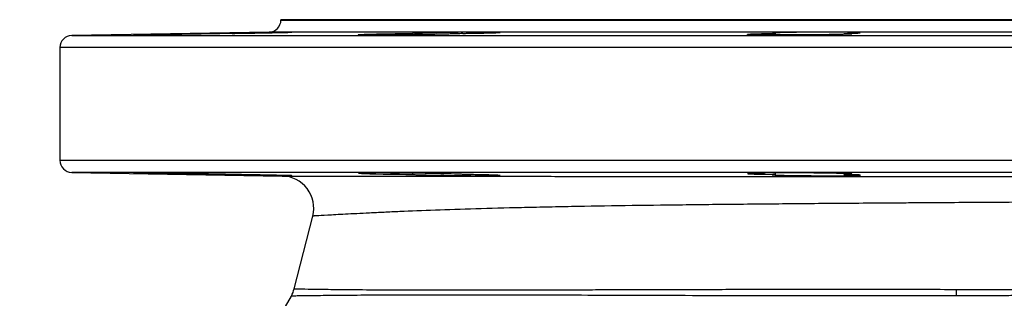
# Model space of a CAD drawing. Header units: millimetres. Extents: x 1605 to 5384, y 782 to 6178.
# Tile 21 of 26: x 4404 to 4894, y 2043 to 2182. Entities that reach past the tile are written whole.
import ezdxf

# ---------------------------------------------------------------- set-up
doc = ezdxf.new("R2010")
doc.units = ezdxf.units.MM
doc.header["$LTSCALE"] = 2

msp = doc.modelspace()

# ---------------------------------------------------------------- linework, layer by layer
at = {"color": 7, "linetype": 'Continuous', "lineweight": 25}
for p, q in [((4533.96, 2181.92), (4533.96, 2181.74)), ((4533.96, 2181.92), (5273.96, 2181.92)), ((4528.06, 2175.74), (4429.86, 2174.02)), ((4599.37, 2175.08), (4599.37, 2174.44)), ((4779.92, 2175.08), (4779.92, 2174.32)), ((4814.21, 2174.62), (4814.21, 2175.08)), ((4423.96, 2168.03), (4423.96, 2111.82)), ((4429.86, 2105.82), (4534.57, 2103.99)), ((4599.37, 2105.4), (4599.37, 2104.76)), ((4779.92, 2105.52), (4779.92, 2104.76)), ((4814.21, 2104.76), (4814.21, 2105.23)), ((4540.57, 2047.81), (4549.8, 2084.05))]:
    msp.add_line(p, q, dxfattribs=at)
at = {"color": 8, "linetype": 'Continuous', "lineweight": 25}
for p, q in [((4533.96, 2181.74), (5273.96, 2181.74)), ((4903.96, 2175.74), (4528.06, 2175.74)), ((4429.86, 2174.02), (5378.06, 2174.02)), ((4903.96, 2168.03), (4423.96, 2168.03)), ((4423.96, 2111.82), (4903.96, 2111.82)), ((4903.96, 2105.82), (4429.86, 2105.82))]:
    msp.add_line(p, q, dxfattribs=at)
at = {"color": 7, "linetype": 'Continuous', "lineweight": 25, "flags": 128}
for points in [[(4624.45, 2104.77), (4624.36, 2104.8), (4623.76, 2104.86), (4622.4, 2104.93), (4620.32, 2105), (4618.72, 2105.05), (4616.88, 2105.1), (4613.58, 2105.17), (4609.76, 2105.25), (4605.72, 2105.31), (4601.37, 2105.37), (4597.05, 2105.43), (4592.65, 2105.47), (4588.54, 2105.5), (4584.59, 2105.53), (4581.15, 2105.54), (4578.1, 2105.53), (4575.71, 2105.52), (4573.91, 2105.49), (4572.85, 2105.46), (4572.49, 2105.41), (4572.87, 2105.35), (4574, 2105.29), (4575.78, 2105.22), (4578.27, 2105.14), (4581.25, 2105.07), (4584.82, 2104.99), (4588.67, 2104.92), (4592.91, 2104.85), (4596.1, 2104.8), (4599.37, 2104.76), (4599.37, 2104.76)], [(4818.06, 2104.98), (4818.08, 2105.01), (4817.39, 2105.09), (4815.99, 2105.16), (4813.91, 2105.24), (4810.45, 2105.32), (4807.09, 2105.38), (4803.31, 2105.43), (4799.2, 2105.48), (4794.9, 2105.51), (4790.52, 2105.53), (4786.19, 2105.54), (4782.03, 2105.53), (4778.15, 2105.52), (4774.67, 2105.49), (4771.69, 2105.45), (4769.29, 2105.4), (4767.53, 2105.34), (4766.48, 2105.28), (4766.15, 2105.21), (4766.57, 2105.13), (4767.7, 2105.06), (4769.54, 2104.98), (4772.01, 2104.91), (4775.06, 2104.84), (4778.59, 2104.78), (4779.92, 2104.76), (4779.92, 2104.76)]]:
    msp.add_lwpolyline(points, dxfattribs=at)
at = {"color": 7, "linetype": 'Continuous', "lineweight": 25}
for centre, radius, start, end in [((4527.96, 2181.74), 6, 271, 0), ((4429.96, 2168.03), 6, 91, 180), ((4429.96, 2111.82), 6, 180, 269), ((4534.29, 2087.99), 16, 345.7152, 89), ((4283.96, 2181.92), 290, 294.4433, 331.6371), ((4525.07, 2051.76), 16, 331.6371, 345.7152), ((4572.04, 2047.08), 298.11, 359.4663, 0.0837)]:
    msp.add_arc(centre, radius, start, end, dxfattribs=at)
for points, knots in [([(4539.03, 2175.7), (4538.56, 2175.7), (4537.83, 2175.7), (4536.34, 2175.69), (4535.77, 2175.68), (4534.53, 2175.66), (4533.86, 2175.66), (4532.78, 2175.64), (4532.4, 2175.64), (4531.63, 2175.63), (4531.22, 2175.62), (4529.99, 2175.6), (4529.13, 2175.59), (4527.34, 2175.57), (4526.41, 2175.55), (4524.97, 2175.53), (4524.48, 2175.52), (4523.49, 2175.5), (4522.99, 2175.5), (4521.5, 2175.47), (4520.49, 2175.46), (4518.45, 2175.42), (4517.41, 2175.4), (4514.33, 2175.35), (4512.32, 2175.32), (4509.39, 2175.26), (4508.44, 2175.24), (4506.63, 2175.21), (4505.75, 2175.19), (4504.07, 2175.16), (4503.27, 2175.14), (4501.77, 2175.11), (4501.08, 2175.1), (4500.44, 2175.08)], [0, 0, 0, 0, 0.125, 0.125, 0.1875, 0.1875, 0.25, 0.25, 0.28125, 0.28125, 0.3125, 0.3125, 0.375, 0.375, 0.4375, 0.4375, 0.46875, 0.46875, 0.5, 0.5, 0.5625, 0.5625, 0.625, 0.625, 0.75, 0.75, 0.8125, 0.8125, 0.875, 0.875, 0.9375, 0.9375, 1, 1, 1, 1]), ([(4509.63, 2175.08), (4511.53, 2175.11), (4515.8, 2175.18), (4522.86, 2175.3), (4528.9, 2175.41), (4533.99, 2175.52), (4537.68, 2175.61), (4539.7, 2175.67), (4539.39, 2175.68), (4539.31, 2175.68)], [0, 0, 0, 0, 0.139221, 0.312952, 0.486703, 0.595492, 0.769211, 0.94293, 1, 1, 1, 1]), ([(4643.08, 2175.6), (4643.05, 2175.61), (4642.98, 2175.61), (4642.78, 2175.63), (4642.65, 2175.64), (4642.17, 2175.66), (4641.74, 2175.67), (4640.91, 2175.68), (4640.61, 2175.68), (4639.95, 2175.69), (4639.59, 2175.69), (4638.44, 2175.7), (4637.58, 2175.7), (4636.15, 2175.7), (4635.65, 2175.7), (4634.61, 2175.7), (4634.07, 2175.7), (4632.4, 2175.69), (4631.23, 2175.68), (4628.78, 2175.67), (4627.48, 2175.65), (4624.87, 2175.63), (4623.55, 2175.61), (4621.53, 2175.59), (4620.85, 2175.58), (4619.5, 2175.56), (4618.83, 2175.55), (4616.84, 2175.52), (4615.54, 2175.5), (4613.61, 2175.47), (4612.97, 2175.46), (4611.74, 2175.44), (4611.14, 2175.43), (4609.38, 2175.39), (4608.26, 2175.37), (4606.16, 2175.32), (4605.21, 2175.3), (4603.91, 2175.26), (4603.5, 2175.25), (4602.72, 2175.23), (4602.36, 2175.22), (4601.35, 2175.18), (4600.8, 2175.16), (4600.13, 2175.13), (4599.94, 2175.12), (4599.61, 2175.1), (4599.48, 2175.09), (4599.37, 2175.08)], [0, 0, 0, 0, 0.03125, 0.03125, 0.0625, 0.0625, 0.125, 0.125, 0.15625, 0.15625, 0.1875, 0.1875, 0.25, 0.25, 0.28125, 0.28125, 0.3125, 0.3125, 0.375, 0.375, 0.4375, 0.4375, 0.5, 0.5, 0.53125, 0.53125, 0.5625, 0.5625, 0.625, 0.625, 0.65625, 0.65625, 0.6875, 0.6875, 0.75, 0.75, 0.8125, 0.8125, 0.84375, 0.84375, 0.875, 0.875, 0.9375, 0.9375, 0.96875, 0.96875, 1, 1, 1, 1]), ([(4821.87, 2175.49), (4821.59, 2175.51), (4820.83, 2175.55), (4819.69, 2175.58), (4818.36, 2175.61), (4817.61, 2175.62), (4815.96, 2175.65), (4815.06, 2175.66), (4813.1, 2175.68), (4812.07, 2175.68), (4809.91, 2175.7), (4808.78, 2175.7), (4806.42, 2175.7), (4805.22, 2175.7), (4802.79, 2175.7), (4801.56, 2175.69), (4799.07, 2175.68), (4797.84, 2175.67), (4795.41, 2175.65), (4794.22, 2175.64), (4791.86, 2175.62), (4790.74, 2175.6), (4788.59, 2175.57), (4787.57, 2175.55), (4785.63, 2175.52), (4784.74, 2175.5), (4783.11, 2175.46), (4782.37, 2175.44), (4781.06, 2175.4), (4779.95, 2175.35), (4779.21, 2175.31), (4778.94, 2175.29)], [0, 0, 0, 0, 0.0625, 0.125, 0.125, 0.1875, 0.1875, 0.25, 0.25, 0.3125, 0.3125, 0.375, 0.375, 0.4375, 0.4375, 0.5, 0.5, 0.5625, 0.5625, 0.625, 0.625, 0.6875, 0.6875, 0.75, 0.75, 0.8125, 0.8125, 0.875, 0.875, 0.9375, 1, 1, 1, 1]), ([(4509.63, 2175.08), (4509.02, 2175.07), (4508.32, 2175.05), (4506.76, 2175.01), (4505.91, 2174.99), (4503.13, 2174.93), (4501.05, 2174.89), (4498.17, 2174.83), (4497.58, 2174.82), (4496.39, 2174.8), (4495.78, 2174.79), (4493.96, 2174.76), (4492.71, 2174.73), (4490.17, 2174.69), (4488.86, 2174.67), (4486.27, 2174.62), (4484.99, 2174.6), (4483.06, 2174.57), (4482.43, 2174.56), (4481.15, 2174.54), (4480.51, 2174.53), (4478.63, 2174.5), (4477.41, 2174.48), (4475.05, 2174.45), (4473.91, 2174.43), (4471.7, 2174.41), (4470.66, 2174.39), (4468.71, 2174.37), (4467.8, 2174.36), (4466.53, 2174.34), (4466.12, 2174.34), (4465.35, 2174.33), (4464.99, 2174.33), (4463.96, 2174.32), (4463.36, 2174.31), (4462.33, 2174.31), (4461.89, 2174.31), (4461.23, 2174.31), (4460.99, 2174.31), (4460.77, 2174.31), (4460.72, 2174.31), (4460.67, 2174.32), (4460.67, 2174.32), (4460.8, 2174.34), (4461.27, 2174.36), (4462.57, 2174.39), (4463.09, 2174.41), (4464.29, 2174.43), (4464.97, 2174.45), (4466.13, 2174.48), (4466.53, 2174.49), (4467.38, 2174.5), (4467.82, 2174.51), (4469.19, 2174.54), (4470.17, 2174.56), (4472.24, 2174.6), (4473.35, 2174.62), (4475.64, 2174.67), (4476.82, 2174.69), (4478.65, 2174.72), (4479.26, 2174.73), (4480.52, 2174.76), (4481.15, 2174.77), (4483.07, 2174.8), (4484.35, 2174.82), (4486.93, 2174.87), (4488.22, 2174.89), (4490.81, 2174.93), (4492.09, 2174.95), (4494.58, 2174.99), (4495.8, 2175.01), (4497.59, 2175.04), (4498.18, 2175.05), (4499.33, 2175.07), (4499.89, 2175.08), (4500.44, 2175.08)], [0, 0, 0, 0, 0.03125, 0.03125, 0.0625, 0.0625, 0.125, 0.125, 0.140625, 0.140625, 0.15625, 0.15625, 0.1875, 0.1875, 0.21875, 0.21875, 0.25, 0.25, 0.265625, 0.265625, 0.28125, 0.28125, 0.3125, 0.3125, 0.34375, 0.34375, 0.375, 0.375, 0.40625, 0.40625, 0.421875, 0.421875, 0.4375, 0.4375, 0.46875, 0.46875, 0.5, 0.5, 0.53125, 0.53125, 0.546875, 0.546875, 0.5625, 0.5625, 0.625, 0.625, 0.65625, 0.65625, 0.6875, 0.6875, 0.703125, 0.703125, 0.71875, 0.71875, 0.75, 0.75, 0.78125, 0.78125, 0.8125, 0.8125, 0.828125, 0.828125, 0.84375, 0.84375, 0.875, 0.875, 0.90625, 0.90625, 0.9375, 0.9375, 0.96875, 0.96875, 0.984375, 0.984375, 1, 1, 1, 1]), ([(4624.47, 2175.08), (4624.52, 2175.07), (4624.47, 2175.05), (4624.24, 2175.02), (4624.15, 2175.01), (4623.9, 2174.99), (4623.76, 2174.98), (4622.9, 2174.93), (4621.87, 2174.89), (4619.78, 2174.82), (4619, 2174.8), (4617.3, 2174.76), (4616.37, 2174.73), (4614.4, 2174.69), (4613.36, 2174.67), (4611.72, 2174.63), (4611.16, 2174.62), (4610.01, 2174.6), (4609.42, 2174.59), (4606.44, 2174.54), (4603.95, 2174.5), (4598.75, 2174.43), (4596.18, 2174.4), (4592.99, 2174.37), (4592.35, 2174.37), (4591.09, 2174.36), (4590.47, 2174.35), (4588.65, 2174.34), (4587.47, 2174.33), (4585.18, 2174.32), (4584.07, 2174.31), (4581.99, 2174.31), (4581.01, 2174.31), (4579.64, 2174.31), (4579.2, 2174.31), (4578.35, 2174.31), (4577.95, 2174.31), (4576.79, 2174.31), (4576.1, 2174.32), (4574.9, 2174.33), (4574.38, 2174.34), (4573.52, 2174.36), (4573.18, 2174.37), (4572.7, 2174.39), (4572.56, 2174.41), (4572.48, 2174.43), (4572.48, 2174.44), (4572.53, 2174.45), (4572.58, 2174.46), (4572.8, 2174.48), (4573.03, 2174.5), (4573.7, 2174.54), (4574.13, 2174.56), (4575.17, 2174.6), (4575.77, 2174.62), (4576.79, 2174.66), (4577.16, 2174.67), (4577.93, 2174.69), (4578.33, 2174.7), (4580.45, 2174.76), (4582.4, 2174.8), (4585.71, 2174.87), (4586.86, 2174.89), (4589.22, 2174.93), (4590.44, 2174.95), (4592.31, 2174.98), (4592.95, 2174.99), (4594.23, 2175.01), (4594.87, 2175.02), (4596.8, 2175.05), (4598.08, 2175.07), (4599.37, 2175.08)], [0, 0, 0, 0, 0.03125, 0.03125, 0.046875, 0.046875, 0.0625, 0.0625, 0.125, 0.125, 0.15625, 0.15625, 0.1875, 0.1875, 0.21875, 0.21875, 0.234375, 0.234375, 0.25, 0.25, 0.3125, 0.3125, 0.375, 0.375, 0.390625, 0.390625, 0.40625, 0.40625, 0.4375, 0.4375, 0.46875, 0.46875, 0.5, 0.5, 0.515625, 0.515625, 0.53125, 0.53125, 0.5625, 0.5625, 0.59375, 0.59375, 0.625, 0.625, 0.65625, 0.65625, 0.671875, 0.671875, 0.6875, 0.6875, 0.71875, 0.71875, 0.75, 0.75, 0.78125, 0.78125, 0.796875, 0.796875, 0.8125, 0.8125, 0.875, 0.875, 0.90625, 0.90625, 0.9375, 0.9375, 0.953125, 0.953125, 0.96875, 0.96875, 1, 1, 1, 1]), ([(4624.47, 2175.08), (4625.08, 2175.09), (4626.89, 2175.12), (4629.83, 2175.17), (4632.7, 2175.22), (4634.97, 2175.27), (4637.03, 2175.31), (4639.13, 2175.37), (4641.03, 2175.44), (4642.34, 2175.5), (4643.05, 2175.55), (4643.05, 2175.57), (4643.05, 2175.58)], [0, 0, 0, 0, 0.0592465, 0.1765145, 0.2971823, 0.3710793, 0.4458013, 0.5630907, 0.6837814, 0.8010709, 0.9217622, 1, 1, 1, 1]), ([(4814.21, 2175.08), (4814.55, 2175.08), (4814.87, 2175.07), (4815.48, 2175.05), (4815.76, 2175.04), (4816.53, 2175.01), (4816.95, 2174.99), (4817.61, 2174.95), (4817.85, 2174.93), (4818.14, 2174.89), (4818.18, 2174.87), (4818.08, 2174.82), (4817.93, 2174.8), (4817.57, 2174.77), (4817.42, 2174.76), (4817.08, 2174.73), (4816.89, 2174.72), (4816.24, 2174.69), (4815.73, 2174.67), (4814.51, 2174.62), (4813.82, 2174.6), (4812.27, 2174.56), (4811.42, 2174.54), (4809.57, 2174.5), (4808.58, 2174.48), (4806.51, 2174.45), (4805.41, 2174.43), (4803.69, 2174.41), (4803.1, 2174.41), (4801.9, 2174.39), (4801.3, 2174.39), (4799.47, 2174.37), (4798.23, 2174.36), (4795.69, 2174.34), (4794.38, 2174.33), (4791.79, 2174.32), (4790.51, 2174.31), (4788.58, 2174.31), (4787.94, 2174.31), (4786.67, 2174.31), (4786.03, 2174.31), (4782.89, 2174.31), (4780.53, 2174.31), (4776.1, 2174.34), (4774.15, 2174.36), (4772.03, 2174.39), (4771.62, 2174.39), (4770.85, 2174.41), (4770.49, 2174.41), (4769.45, 2174.43), (4768.85, 2174.45), (4767.81, 2174.48), (4767.38, 2174.5), (4766.71, 2174.54), (4766.47, 2174.56), (4766.25, 2174.59), (4766.2, 2174.6), (4766.14, 2174.62), (4766.14, 2174.63), (4766.21, 2174.67), (4766.36, 2174.69), (4766.83, 2174.73), (4767.16, 2174.76), (4768.02, 2174.8), (4768.53, 2174.82), (4769.73, 2174.87), (4770.42, 2174.89), (4771.57, 2174.92), (4771.97, 2174.93), (4772.82, 2174.95), (4773.26, 2174.96), (4774.62, 2174.99), (4775.6, 2175.01), (4777.67, 2175.05), (4778.78, 2175.07), (4779.92, 2175.08)], [0, 0, 0, 0, 0.015625, 0.015625, 0.03125, 0.03125, 0.0625, 0.0625, 0.09375, 0.09375, 0.125, 0.125, 0.15625, 0.15625, 0.171875, 0.171875, 0.1875, 0.1875, 0.21875, 0.21875, 0.25, 0.25, 0.28125, 0.28125, 0.3125, 0.3125, 0.34375, 0.34375, 0.359375, 0.359375, 0.375, 0.375, 0.40625, 0.40625, 0.4375, 0.4375, 0.46875, 0.46875, 0.484375, 0.484375, 0.5, 0.5, 0.5625, 0.5625, 0.625, 0.625, 0.640625, 0.640625, 0.65625, 0.65625, 0.6875, 0.6875, 0.71875, 0.71875, 0.75, 0.75, 0.765625, 0.765625, 0.78125, 0.78125, 0.8125, 0.8125, 0.84375, 0.84375, 0.875, 0.875, 0.90625, 0.90625, 0.921875, 0.921875, 0.9375, 0.9375, 0.96875, 0.96875, 1, 1, 1, 1]), ([(4778.72, 2175.21), (4778.64, 2175.19), (4778.38, 2175.15), (4779.3, 2175.11), (4779.92, 2175.08)], [0, 0, 0, 0, 0.326902, 1, 1, 1, 1]), ([(4814.21, 2175.08), (4814.82, 2175.1), (4817.29, 2175.14), (4820.52, 2175.23), (4822.54, 2175.34), (4822.23, 2175.39), (4822.16, 2175.41)], [0, 0, 0, 0, 0.121771, 0.4991, 0.876428, 1, 1, 1, 1]), ([(4509.63, 2104.76), (4509.02, 2104.77), (4508.32, 2104.79), (4506.76, 2104.83), (4505.91, 2104.85), (4503.13, 2104.91), (4501.05, 2104.95), (4498.17, 2105.01), (4497.58, 2105.02), (4496.39, 2105.04), (4495.78, 2105.05), (4493.96, 2105.09), (4492.71, 2105.11), (4490.17, 2105.15), (4488.86, 2105.18), (4486.27, 2105.22), (4484.99, 2105.24), (4483.06, 2105.27), (4482.43, 2105.28), (4481.15, 2105.3), (4480.51, 2105.31), (4478.63, 2105.34), (4477.41, 2105.36), (4475.05, 2105.39), (4473.91, 2105.41), (4471.7, 2105.44), (4470.66, 2105.45), (4468.71, 2105.47), (4467.8, 2105.49), (4466.53, 2105.5), (4466.12, 2105.5), (4465.35, 2105.51), (4464.99, 2105.52), (4463.96, 2105.52), (4463.36, 2105.53), (4462.33, 2105.54), (4461.89, 2105.54), (4461.23, 2105.54), (4460.99, 2105.54), (4460.77, 2105.53), (4460.72, 2105.53), (4460.67, 2105.52), (4460.67, 2105.52), (4460.8, 2105.51), (4461.27, 2105.49), (4462.57, 2105.45), (4463.09, 2105.44), (4464.29, 2105.41), (4464.97, 2105.39), (4466.13, 2105.37), (4466.53, 2105.36), (4467.38, 2105.34), (4467.82, 2105.33), (4469.19, 2105.3), (4470.17, 2105.28), (4472.24, 2105.24), (4473.35, 2105.22), (4475.64, 2105.18), (4476.82, 2105.15), (4478.65, 2105.12), (4479.26, 2105.11), (4480.52, 2105.09), (4481.15, 2105.08), (4483.07, 2105.04), (4484.35, 2105.02), (4486.93, 2104.97), (4488.22, 2104.95), (4490.81, 2104.91), (4492.09, 2104.89), (4494.58, 2104.85), (4495.8, 2104.83), (4497.59, 2104.8), (4498.18, 2104.79), (4499.33, 2104.77), (4499.89, 2104.77), (4500.44, 2104.76)], [0, 0, 0, 0, 0.03125, 0.03125, 0.0625, 0.0625, 0.125, 0.125, 0.140625, 0.140625, 0.15625, 0.15625, 0.1875, 0.1875, 0.21875, 0.21875, 0.25, 0.25, 0.265625, 0.265625, 0.28125, 0.28125, 0.3125, 0.3125, 0.34375, 0.34375, 0.375, 0.375, 0.40625, 0.40625, 0.421875, 0.421875, 0.4375, 0.4375, 0.46875, 0.46875, 0.5, 0.5, 0.53125, 0.53125, 0.546875, 0.546875, 0.5625, 0.5625, 0.625, 0.625, 0.65625, 0.65625, 0.6875, 0.6875, 0.703125, 0.703125, 0.71875, 0.71875, 0.75, 0.75, 0.78125, 0.78125, 0.8125, 0.8125, 0.828125, 0.828125, 0.84375, 0.84375, 0.875, 0.875, 0.90625, 0.90625, 0.9375, 0.9375, 0.96875, 0.96875, 0.984375, 0.984375, 1, 1, 1, 1]), ([(4500.44, 2104.76), (4501.12, 2104.74), (4501.87, 2104.73), (4503.45, 2104.7), (4504.3, 2104.68), (4505.65, 2104.65), (4506.11, 2104.64), (4507.06, 2104.62), (4507.54, 2104.62), (4509, 2104.59), (4510.01, 2104.57), (4512.07, 2104.53), (4513.15, 2104.51), (4515.3, 2104.47), (4516.37, 2104.46), (4517.99, 2104.43), (4518.54, 2104.42), (4519.62, 2104.4), (4520.16, 2104.39), (4521.79, 2104.37), (4522.85, 2104.35), (4524.92, 2104.31), (4525.93, 2104.3), (4527.41, 2104.28), (4527.9, 2104.27), (4528.85, 2104.25), (4529.31, 2104.25), (4530.66, 2104.23), (4531.51, 2104.22), (4533.13, 2104.2), (4533.89, 2104.19), (4535.27, 2104.17), (4535.89, 2104.16), (4536.73, 2104.15), (4536.99, 2104.15), (4537.48, 2104.15), (4537.71, 2104.15), (4538.75, 2104.14), (4539.27, 2104.14), (4539.49, 2104.15)], [0, 0, 0, 0, 0.0625, 0.0625, 0.125, 0.125, 0.15625, 0.15625, 0.1875, 0.1875, 0.25, 0.25, 0.3125, 0.3125, 0.375, 0.375, 0.40625, 0.40625, 0.4375, 0.4375, 0.5, 0.5, 0.5625, 0.5625, 0.59375, 0.59375, 0.625, 0.625, 0.6875, 0.6875, 0.75, 0.75, 0.8125, 0.8125, 0.84375, 0.84375, 0.875, 0.875, 1, 1, 1, 1]), ([(4539.33, 2104.16), (4539.31, 2104.17), (4539.26, 2104.19), (4536.71, 2104.26), (4532.65, 2104.35), (4527.24, 2104.46), (4520.01, 2104.6), (4513.91, 2104.69), (4510.6, 2104.74), (4509.63, 2104.76)], [0, 0, 0, 0, 0.123926, 0.297555, 0.40621, 0.579906, 0.753602, 0.927302, 1, 1, 1, 1]), ([(4534.57, 2103.99), (4534.57, 2103.99), (4535.23, 2103.99), (4537.79, 2103.98), (4539.68, 2103.98), (4543.42, 2103.97), (4544.82, 2103.97), (4547.13, 2103.96), (4547.94, 2103.96), (4549.62, 2103.96), (4550.5, 2103.96), (4555.05, 2103.95), (4559.21, 2103.94), (4568.55, 2103.93), (4573.72, 2103.92), (4582.23, 2103.91), (4585.19, 2103.91), (4589.81, 2103.9), (4591.39, 2103.9), (4594.6, 2103.9), (4596.23, 2103.9), (4604.54, 2103.89), (4611.59, 2103.88), (4626.49, 2103.87), (4634.34, 2103.86), (4650.83, 2103.85), (4659.48, 2103.85), (4670.79, 2103.84), (4673.08, 2103.84), (4677.71, 2103.83), (4680.05, 2103.83), (4687.12, 2103.83), (4691.89, 2103.83), (4706.42, 2103.82), (4716.36, 2103.81), (4736.76, 2103.8), (4747.21, 2103.8), (4763.28, 2103.79), (4768.7, 2103.79), (4776.93, 2103.78), (4779.69, 2103.78), (4785.24, 2103.78), (4788.03, 2103.78), (4802.06, 2103.77), (4813.4, 2103.77), (4830.61, 2103.76), (4836.38, 2103.76), (4845.07, 2103.75), (4847.98, 2103.75), (4853.8, 2103.75), (4856.7, 2103.75), (4871.23, 2103.74), (4882.82, 2103.74), (4905.98, 2103.73), (4917.55, 2103.72), (4940.63, 2103.71), (4952.16, 2103.71), (4966.54, 2103.7), (4969.41, 2103.7), (4975.12, 2103.7), (4977.97, 2103.69), (4986.46, 2103.69), (4992.06, 2103.69), (5008.73, 2103.68), (5019.63, 2103.68), (5041.03, 2103.67), (5051.53, 2103.66), (5066.96, 2103.65), (5072.06, 2103.65), (5082.13, 2103.65), (5087.08, 2103.65), (5101.62, 2103.64), (5110.95, 2103.64), (5128.87, 2103.63), (5137.46, 2103.63), (5149.81, 2103.62), (5153.83, 2103.62), (5159.73, 2103.62), (5161.67, 2103.62), (5165.51, 2103.61), (5167.41, 2103.61), (5176.74, 2103.61), (5183.71, 2103.61), (5196.67, 2103.6), (5202.67, 2103.6), (5213.69, 2103.6), (5218.72, 2103.6), (5224.38, 2103.6), (5225.48, 2103.6), (5227.62, 2103.6), (5228.66, 2103.6), (5231.67, 2103.6), (5233.53, 2103.6), (5238.7, 2103.6), (5241.58, 2103.6), (5246.22, 2103.6), (5247.97, 2103.6), (5250.34, 2103.6), (5250.96, 2103.6), (5250.96, 2103.6)], [0, 0, 0, 0, 0.03125, 0.03125, 0.0625, 0.0625, 0.078125, 0.078125, 0.085937, 0.085937, 0.09375, 0.09375, 0.125, 0.125, 0.15625, 0.15625, 0.171875, 0.171875, 0.179687, 0.179687, 0.1875, 0.1875, 0.21875, 0.21875, 0.25, 0.25, 0.28125, 0.28125, 0.289062, 0.289062, 0.296875, 0.296875, 0.3125, 0.3125, 0.34375, 0.34375, 0.375, 0.375, 0.390625, 0.390625, 0.398437, 0.398437, 0.40625, 0.40625, 0.4375, 0.4375, 0.453125, 0.453125, 0.460937, 0.460937, 0.46875, 0.46875, 0.5, 0.5, 0.53125, 0.53125, 0.5625, 0.5625, 0.570312, 0.570312, 0.578125, 0.578125, 0.59375, 0.59375, 0.625, 0.625, 0.65625, 0.65625, 0.671875, 0.671875, 0.6875, 0.6875, 0.71875, 0.71875, 0.75, 0.75, 0.765625, 0.765625, 0.773437, 0.773437, 0.78125, 0.78125, 0.8125, 0.8125, 0.84375, 0.84375, 0.875, 0.875, 0.882812, 0.882812, 0.890625, 0.890625, 0.90625, 0.90625, 0.9375, 0.9375, 0.96875, 0.96875, 1, 1, 1, 1]), ([(4599.37, 2104.76), (4599.58, 2104.74), (4599.89, 2104.72), (4600.55, 2104.69), (4600.8, 2104.68), (4601.34, 2104.66), (4601.94, 2104.64), (4602.64, 2104.62), (4603.39, 2104.59), (4603.8, 2104.58), (4605.08, 2104.55), (4606.02, 2104.52), (4607.54, 2104.49), (4608.06, 2104.48), (4609.16, 2104.45), (4609.72, 2104.44), (4611.46, 2104.41), (4612.67, 2104.39), (4614.54, 2104.36), (4615.17, 2104.34), (4616.46, 2104.32), (4617.12, 2104.31), (4619.09, 2104.29), (4620.41, 2104.27), (4623.05, 2104.23), (4624.39, 2104.22), (4626.98, 2104.19), (4628.24, 2104.18), (4630.08, 2104.17), (4630.69, 2104.16), (4631.87, 2104.16), (4632.44, 2104.15), (4634.11, 2104.14), (4635.15, 2104.14), (4636.61, 2104.14), (4637.08, 2104.14), (4637.97, 2104.14), (4638.38, 2104.14), (4639.57, 2104.15), (4640.26, 2104.15), (4641.14, 2104.17), (4641.41, 2104.17), (4641.89, 2104.18), (4642.09, 2104.19), (4642.64, 2104.2), (4642.88, 2104.22), (4643.01, 2104.23)], [0, 0, 0, 0, 0.0625, 0.0625, 0.09375, 0.09375, 0.125, 0.15625, 0.15625, 0.1875, 0.1875, 0.25, 0.25, 0.28125, 0.28125, 0.3125, 0.3125, 0.375, 0.375, 0.40625, 0.40625, 0.4375, 0.4375, 0.5, 0.5, 0.5625, 0.5625, 0.625, 0.625, 0.65625, 0.65625, 0.6875, 0.6875, 0.75, 0.75, 0.78125, 0.78125, 0.8125, 0.8125, 0.875, 0.875, 0.90625, 0.90625, 0.9375, 0.9375, 1, 1, 1, 1]), ([(4643.04, 2104.26), (4643.06, 2104.27), (4643.12, 2104.29), (4642.57, 2104.33), (4641.41, 2104.39), (4639.86, 2104.45), (4638.21, 2104.5), (4636.36, 2104.54), (4633.86, 2104.6), (4630.8, 2104.66), (4627.64, 2104.71), (4625.54, 2104.74), (4624.47, 2104.76)], [0, 0, 0, 0, 0.048968, 0.169623, 0.286897, 0.407572, 0.481479, 0.556211, 0.673501, 0.794192, 0.895998, 1, 1, 1, 1]), ([(4779.92, 2104.76), (4779.64, 2104.75), (4779.39, 2104.74), (4778.99, 2104.71), (4778.66, 2104.69), (4778.5, 2104.66), (4778.42, 2104.64), (4778.42, 2104.63), (4778.56, 2104.59), (4778.81, 2104.56), (4779.44, 2104.52), (4779.69, 2104.5), (4780.27, 2104.48), (4780.59, 2104.46), (4781.32, 2104.44), (4781.71, 2104.42), (4782.58, 2104.4), (4783.06, 2104.38), (4784.57, 2104.35), (4785.7, 2104.32), (4788.16, 2104.28), (4789.51, 2104.26), (4792.33, 2104.22), (4793.8, 2104.2), (4796.1, 2104.18), (4796.87, 2104.18), (4798.42, 2104.17), (4799.2, 2104.16), (4800.76, 2104.15), (4801.54, 2104.15), (4803.1, 2104.14), (4803.89, 2104.14), (4806.19, 2104.14), (4807.68, 2104.14), (4809.84, 2104.15), (4810.55, 2104.15), (4811.92, 2104.16), (4813.23, 2104.17), (4814.45, 2104.18), (4815.62, 2104.19), (4816.19, 2104.2), (4817.77, 2104.22), (4818.69, 2104.24), (4819.86, 2104.27), (4820.22, 2104.28), (4820.86, 2104.3), (4821.14, 2104.31), (4821.86, 2104.35), (4822.17, 2104.37), (4822.33, 2104.4)], [0, 0, 0, 0, 0.03125, 0.03125, 0.0625, 0.09375, 0.09375, 0.125, 0.125, 0.1875, 0.1875, 0.21875, 0.21875, 0.25, 0.25, 0.28125, 0.28125, 0.3125, 0.3125, 0.375, 0.375, 0.4375, 0.4375, 0.5, 0.5, 0.53125, 0.53125, 0.5625, 0.5625, 0.59375, 0.59375, 0.625, 0.625, 0.6875, 0.6875, 0.71875, 0.71875, 0.75, 0.78125, 0.78125, 0.8125, 0.8125, 0.875, 0.875, 0.90625, 0.90625, 0.9375, 0.9375, 1, 1, 1, 1]), ([(4814.21, 2104.76), (4814.74, 2104.77), (4815.22, 2104.78), (4816.08, 2104.81), (4816.46, 2104.83), (4817.42, 2104.87), (4817.84, 2104.9), (4818.03, 2104.94)], [0, 0, 0, 0, 0.25, 0.25, 0.5, 0.5, 1, 1, 1, 1]), ([(4822.18, 2104.44), (4822.16, 2104.47), (4822.11, 2104.54), (4819.55, 2104.64), (4816.57, 2104.72), (4814.8, 2104.75), (4814.21, 2104.76)], [0, 0, 0, 0, 0.268129, 0.644998, 0.880955, 1, 1, 1, 1]), ([(5235.73, 2091.53), (5235.73, 2091.53), (5235.14, 2091.54), (5232.88, 2091.59), (5231.19, 2091.62), (5226.75, 2091.68), (5223.99, 2091.73), (5219.85, 2091.78), (5218.99, 2091.79), (5217.2, 2091.81), (5216.27, 2091.82), (5213.39, 2091.85), (5211.35, 2091.87), (5204.86, 2091.92), (5200.06, 2091.95), (5189.5, 2092.01), (5183.75, 2092.04), (5174.41, 2092.06), (5171.18, 2092.07), (5164.47, 2092.08), (5160.99, 2092.08), (5150.29, 2092.08), (5142.78, 2092.08), (5127.04, 2092.06), (5118.81, 2092.04), (5101.62, 2091.99), (5092.66, 2091.95), (5080.99, 2091.9), (5078.63, 2091.89), (5073.88, 2091.87), (5071.49, 2091.86), (5064.29, 2091.83), (5059.43, 2091.81), (5044.69, 2091.74), (5034.65, 2091.69), (5014.16, 2091.58), (5003.7, 2091.52), (4987.7, 2091.43), (4982.31, 2091.4), (4974.14, 2091.35), (4971.41, 2091.34), (4965.93, 2091.31), (4963.19, 2091.29), (4949.48, 2091.21), (4938.47, 2091.14), (4916.4, 2091.01), (4905.34, 2090.94), (4883.13, 2090.8), (4872, 2090.73), (4858.04, 2090.63), (4855.25, 2090.61), (4849.69, 2090.58), (4846.92, 2090.56), (4838.64, 2090.5), (4833.16, 2090.46), (4816.83, 2090.34), (4806.09, 2090.26), (4784.9, 2090.08), (4774.45, 2089.99), (4759, 2089.83), (4753.89, 2089.78), (4743.74, 2089.67), (4738.75, 2089.61), (4724.01, 2089.44), (4714.49, 2089.32), (4696.06, 2089.05), (4687.15, 2088.9), (4674.23, 2088.66), (4670, 2088.58), (4663.77, 2088.45), (4661.71, 2088.4), (4657.64, 2088.31), (4655.62, 2088.26), (4645.63, 2088.03), (4638.08, 2087.83), (4623.82, 2087.41), (4617.11, 2087.19), (4604.51, 2086.73), (4598.62, 2086.49), (4591.78, 2086.19), (4590.44, 2086.13), (4587.81, 2086.01), (4586.53, 2085.95), (4582.75, 2085.78), (4580.37, 2085.67), (4573.6, 2085.33), (4569.6, 2085.13), (4562.64, 2084.75), (4559.67, 2084.59), (4554.84, 2084.32), (4552.98, 2084.22), (4551.4, 2084.13), (4551.12, 2084.12), (4550.64, 2084.09), (4550.44, 2084.08), (4549.96, 2084.05), (4549.8, 2084.05), (4549.8, 2084.05)], [0, 0, 0, 0, 0.03125, 0.03125, 0.0625, 0.0625, 0.09375, 0.09375, 0.101562, 0.101562, 0.109375, 0.109375, 0.125, 0.125, 0.15625, 0.15625, 0.1875, 0.1875, 0.203125, 0.203125, 0.21875, 0.21875, 0.25, 0.25, 0.28125, 0.28125, 0.3125, 0.3125, 0.320312, 0.320312, 0.328125, 0.328125, 0.34375, 0.34375, 0.375, 0.375, 0.40625, 0.40625, 0.421875, 0.421875, 0.429687, 0.429687, 0.4375, 0.4375, 0.46875, 0.46875, 0.5, 0.5, 0.53125, 0.53125, 0.539062, 0.539062, 0.546875, 0.546875, 0.5625, 0.5625, 0.59375, 0.59375, 0.625, 0.625, 0.640625, 0.640625, 0.65625, 0.65625, 0.6875, 0.6875, 0.71875, 0.71875, 0.734375, 0.734375, 0.742187, 0.742187, 0.75, 0.75, 0.78125, 0.78125, 0.8125, 0.8125, 0.84375, 0.84375, 0.851562, 0.851562, 0.859375, 0.859375, 0.875, 0.875, 0.90625, 0.90625, 0.9375, 0.9375, 0.96875, 0.96875, 0.976562, 0.976562, 0.984375, 0.984375, 1, 1, 1, 1]), ([(4870.13, 2044.3), (4859.36, 2044.28), (4848.69, 2044.26), (4827.58, 2044.25), (4817.13, 2044.25), (4796.45, 2044.26), (4786.21, 2044.27), (4771.01, 2044.29), (4765.97, 2044.3), (4755.95, 2044.32), (4750.96, 2044.33), (4736.21, 2044.37), (4726.63, 2044.4), (4707.98, 2044.46), (4698.91, 2044.49), (4681.25, 2044.55), (4672.68, 2044.57), (4662.27, 2044.6), (4660.21, 2044.6), (4656.11, 2044.61), (4654.08, 2044.62), (4648.04, 2044.63), (4644.1, 2044.64), (4632.59, 2044.66), (4625.3, 2044.66), (4611.45, 2044.67), (4604.9, 2044.66), (4592.57, 2044.63), (4586.78, 2044.6), (4578.71, 2044.57), (4576.12, 2044.55), (4571.2, 2044.52), (4568.87, 2044.51), (4562.25, 2044.46), (4558.33, 2044.42), (4551.54, 2044.34), (4548.66, 2044.3), (4545.15, 2044.25), (4544.12, 2044.24), (4542.77, 2044.22), (4542.36, 2044.21), (4541.61, 2044.2), (4541.27, 2044.19), (4539.76, 2044.17), (4539.15, 2044.16), (4539.15, 2044.16)], [0, 0, 0, 0, 0.0625, 0.0625, 0.125, 0.125, 0.1875, 0.1875, 0.21875, 0.21875, 0.25, 0.25, 0.3125, 0.3125, 0.375, 0.375, 0.4375, 0.4375, 0.453125, 0.453125, 0.46875, 0.46875, 0.5, 0.5, 0.5625, 0.5625, 0.625, 0.625, 0.6875, 0.6875, 0.71875, 0.71875, 0.75, 0.75, 0.8125, 0.8125, 0.875, 0.875, 0.90625, 0.90625, 0.921875, 0.921875, 0.9375, 0.9375, 1, 1, 1, 1]), ([(4540.57, 2047.81), (4540.57, 2047.81), (4541.17, 2047.79), (4543.5, 2047.74), (4545.23, 2047.71), (4548.68, 2047.65), (4549.97, 2047.63), (4552.12, 2047.6), (4552.87, 2047.59), (4554.44, 2047.57), (4555.26, 2047.56), (4559.49, 2047.5), (4563.38, 2047.46), (4572.1, 2047.38), (4576.94, 2047.35), (4584.9, 2047.31), (4587.66, 2047.29), (4593.43, 2047.27), (4596.44, 2047.26), (4605.71, 2047.24), (4612.27, 2047.23), (4626.09, 2047.23), (4633.35, 2047.24), (4648.57, 2047.26), (4656.54, 2047.28), (4666.93, 2047.3), (4669.04, 2047.31), (4673.27, 2047.32), (4675.4, 2047.32), (4681.84, 2047.34), (4686.19, 2047.35), (4699.41, 2047.39), (4708.46, 2047.42), (4727, 2047.47), (4736.5, 2047.49), (4751.09, 2047.52), (4756.01, 2047.53), (4763.49, 2047.54), (4765.99, 2047.55), (4771.03, 2047.55), (4773.57, 2047.56), (4786.27, 2047.57), (4796.53, 2047.57), (4817.23, 2047.58), (4827.68, 2047.57), (4848.77, 2047.55), (4859.41, 2047.54), (4870.15, 2047.51)], [0, 0, 0, 0, 0.0625, 0.0625, 0.125, 0.125, 0.15625, 0.15625, 0.171875, 0.171875, 0.1875, 0.1875, 0.25, 0.25, 0.3125, 0.3125, 0.34375, 0.34375, 0.375, 0.375, 0.4375, 0.4375, 0.5, 0.5, 0.5625, 0.5625, 0.578125, 0.578125, 0.59375, 0.59375, 0.625, 0.625, 0.6875, 0.6875, 0.75, 0.75, 0.78125, 0.78125, 0.796875, 0.796875, 0.8125, 0.8125, 0.875, 0.875, 0.9375, 0.9375, 1, 1, 1, 1]), ([(5106.77, 2045.37), (5098.56, 2045.34), (5090.08, 2045.31), (5072.61, 2045.22), (5063.62, 2045.18), (5045.14, 2045.08), (5035.65, 2045.03), (5021.02, 2044.95), (5016.09, 2044.92), (5008.58, 2044.88), (5006.06, 2044.87), (5001.03, 2044.84), (4998.5, 2044.83), (4985.84, 2044.76), (4975.62, 2044.7), (4954.99, 2044.6), (4944.58, 2044.55), (4923.57, 2044.46), (4912.97, 2044.42), (4899.6, 2044.38), (4896.92, 2044.37), (4891.56, 2044.35), (4888.88, 2044.35), (4880.84, 2044.32), (4875.49, 2044.31), (4870.13, 2044.3)], [0, 0, 0, 0, 0.125, 0.125, 0.25, 0.25, 0.375, 0.375, 0.4375, 0.4375, 0.46875, 0.46875, 0.5, 0.5, 0.625, 0.625, 0.75, 0.75, 0.875, 0.875, 0.90625, 0.90625, 0.9375, 0.9375, 1, 1, 1, 1]), ([(4870.15, 2047.51), (4880.87, 2047.49), (4891.53, 2047.46), (4912.74, 2047.4), (4923.29, 2047.36), (4944.28, 2047.28), (4954.71, 2047.23), (4970.28, 2047.16), (4975.46, 2047.13), (4983.2, 2047.09), (4985.78, 2047.08), (4990.91, 2047.05), (4993.46, 2047.04), (5006.13, 2046.98), (5016.05, 2046.93), (5035.44, 2046.82), (5044.92, 2046.77), (5063.44, 2046.68), (5072.47, 2046.63), (5085.69, 2046.57), (5090.04, 2046.55), (5098.58, 2046.51), (5102.77, 2046.5), (5106.87, 2046.49)], [0, 0, 0, 0, 0.125, 0.125, 0.25, 0.25, 0.375, 0.375, 0.4375, 0.4375, 0.46875, 0.46875, 0.5, 0.5, 0.625, 0.625, 0.75, 0.75, 0.875, 0.875, 0.9375, 0.9375, 1, 1, 1, 1])]:
    msp.add_open_spline(points, degree=3, knots=knots, dxfattribs=at)

doc.saveas('drawing.dxf')
